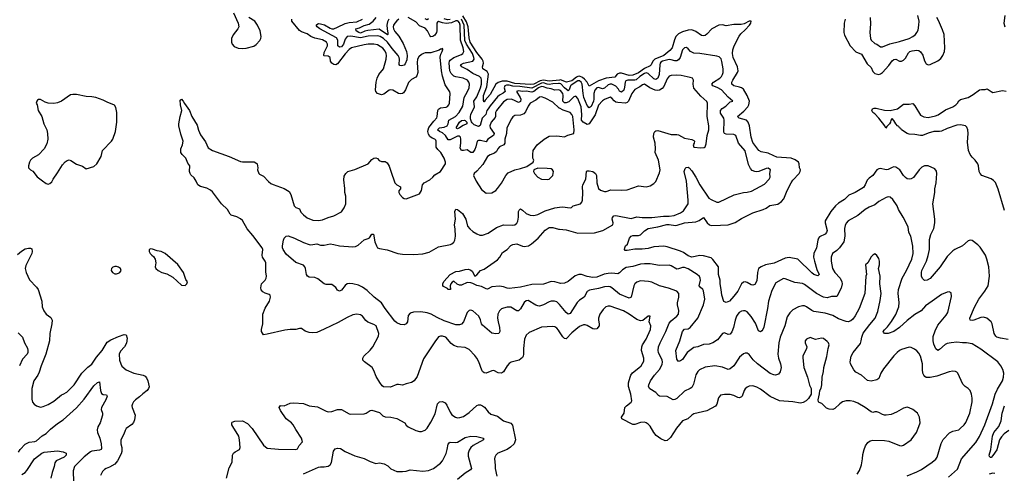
# Model space of a CAD drawing. Header units: inches. Extents: x 2001573 to 2220545, y 644482 to 846830.
# Tile 218 of 256: x 2084332 to 2094669, y 712599 to 717366. Entities that reach past the tile are written whole.
import ezdxf

# ---------------------------------------------------------------- set-up
doc = ezdxf.new("R2010")
doc.units = ezdxf.units.IN
doc.header["$MEASUREMENT"] = 0
doc.layers.add('C0781', color=7, linetype='Continuous')
doc.layers.add('C0791', color=7, linetype='Continuous')

msp = doc.modelspace()

# ---------------------------------------------------------------- linework, layer by layer
at = {"layer": 'C0781', "color": 5}
for points, elevation in [([(2086578, 717438), (2086624, 717330), (2086631, 717290), (2086623, 717270), (2086572, 717208), (2086555, 717170), (2086554, 717130), (2086562, 717110), (2086585, 717085), (2086627, 717067), (2086670, 717062), (2086710, 717067), (2086790, 717088), (2086815, 717105), (2086852, 717148), (2086863, 717170), (2086866, 717190), (2086855, 717250), (2086830, 717310), (2086802, 717350), (2086737, 717390)], 420), ([(2088208, 717372), (2088195, 717345), (2088188, 717310), (2088189, 717269), (2088197, 717223), (2088196, 717210), (2088193, 717207), (2088105, 717265), (2087986, 717254), (2087954, 717246), (2087910, 717226), (2087892, 717230), (2087865, 717250), (2087862, 717270), (2087901, 717279), (2087950, 717304), (2088001, 717319), (2088043, 717350), (2088076, 717390)], 340), ([(2090000, 716625), (2089990, 716629), (2089950, 716625), (2089910, 716641), (2089870, 716647), (2089830, 716662), (2089810, 716664), (2089780, 716650), (2089730, 716613), (2089710, 716606), (2089650, 716616), (2089610, 716613), (2089570, 716620), (2089547, 716610), (2089585, 716550), (2089592, 716530), (2089590, 716505), (2089570, 716496), (2089535, 716515), (2089494, 716530), (2089450, 716528), (2089410, 716503), (2089337, 716410), (2089329, 716390), (2089328, 716350), (2089323, 716337), (2089283, 716290), (2089269, 716250), (2089273, 716230), (2089314, 716170), (2089307, 716150), (2089248, 716110), (2089230, 716082), (2089170, 716096), (2089150, 716096), (2089135, 716090), (2089121, 716030), (2089110, 716003), (2089090, 715972), (2089070, 715972), (2089030, 715997), (2088990, 715991), (2088970, 715992), (2088956, 716016), (2088965, 716070), (2088965, 716110), (2088959, 716130), (2088950, 716142), (2088930, 716141), (2088850, 716102), (2088830, 716103), (2088803, 716150), (2088770, 716177), (2088739, 716190), (2088718, 716210), (2088738, 716230), (2088790, 716238), (2088820, 716250), (2088831, 716270), (2088837, 716310), (2088908, 716350), (2088946, 716390), (2088983, 716457), (2089000, 716550), (2089035, 716610), (2089051, 716650), (2089053, 716690), (2089047, 716710), (2089032, 716730), (2088987, 716750), (2088910, 716766), (2088890, 716774), (2088862, 716802), (2088849, 716830), (2088842, 716910), (2088843, 716930), (2088850, 716942), (2088890, 716968), (2088970, 716999), (2088986, 717010), (2088995, 717030), (2088989, 717070), (2088960, 717150), (2088957, 717310), (2088950, 717332), (2088936, 717350), (2088930, 717355), (2088910, 717355), (2088867, 717333), (2088810, 717326), (2088772, 717332), (2088730, 717348), (2088719, 717341), (2088711, 717329), (2088713, 717250), (2088709, 717230), (2088690, 717202), (2088670, 717188), (2088650, 717186), (2088639, 717199), (2088615, 717250), (2088590, 717277), (2088530, 717302), (2088490, 717343), (2088410, 717388)], 360), ([(2090000, 716732), (2089890, 716720), (2089830, 716732), (2089797, 716723), (2089730, 716690), (2089696, 716684), (2089530, 716694), (2089450, 716720), (2089399, 716721), (2089354, 716706), (2089331, 716690), (2089270, 716580), (2089219, 716521), (2089210, 716502), (2089204, 716504), (2089200, 716520), (2089202, 716570), (2089238, 716662), (2089254, 716794), (2089241, 716821), (2089196, 716850), (2089191, 716870), (2089200, 716910), (2089197, 716930), (2089186, 716950), (2089130, 717022), (2089062, 717130), (2089050, 717174), (2089042, 717290), (2089022, 717342), (2088985, 717405)], 320), ([(2090000, 714086), (2089990, 714102), (2089970, 714125), (2089950, 714138), (2089930, 714142), (2089810, 714134), (2089682, 714078), (2089650, 714050), (2089632, 714008), (2089620, 713910), (2089621, 713850), (2089618, 713830), (2089610, 713816), (2089576, 713790), (2089493, 713767), (2089470, 713754), (2089450, 713730), (2089413, 713667), (2089390, 713650), (2089354, 713654), (2089310, 713680), (2089290, 713677), (2089230, 713653), (2089210, 713654), (2089190, 713670), (2089183, 713683), (2089151, 713771), (2089130, 713810), (2089110, 713837), (2089050, 713899), (2089010, 713921), (2088930, 713928), (2088890, 713942), (2088862, 713962), (2088805, 714030), (2088770, 714042), (2088750, 714041), (2088730, 714032), (2088690, 713982), (2088570, 713803), (2088505, 713615), (2088473, 713570), (2088447, 713553), (2088390, 713541), (2088350, 713524), (2088310, 713534), (2088290, 713532), (2088226, 713506), (2088150, 713509), (2088138, 713518), (2088112, 713552), (2088076, 713616), (2088050, 713681), (2088032, 713710), (2087951, 713770), (2087935, 713790), (2087935, 713810), (2087946, 713830), (2088010, 713893), (2088039, 713930), (2088098, 714042), (2088103, 714070), (2088073, 714150), (2088050, 714163), (2087987, 714187), (2087965, 714205), (2087930, 714250), (2087910, 714263), (2087870, 714273), (2087830, 714265), (2087770, 714237), (2087677, 714183), (2087530, 714113), (2087450, 714080), (2087410, 714075), (2087370, 714080), (2087330, 714092), (2087290, 714121), (2087270, 714121), (2087230, 714110), (2087170, 714112), (2087115, 714105), (2086930, 714060), (2086890, 714055), (2086872, 714090), (2086870, 714110), (2086883, 714170), (2086886, 714270), (2086910, 714336), (2086954, 714410), (2086966, 714450), (2086961, 714470), (2086950, 714480), (2086910, 714492), (2086886, 714506), (2086868, 714528), (2086862, 714550), (2086871, 714589), (2086910, 714630), (2086920, 714650), (2086922, 714670), (2086916, 714716), (2086916, 714810), (2086910, 714830), (2086882, 714870), (2086878, 714890), (2086883, 714950), (2086876, 714970), (2086780, 715100), (2086719, 715170), (2086670, 715255), (2086650, 715273), (2086610, 715295), (2086553, 715313), (2086541, 715321), (2086515, 715370), (2086450, 715430), (2086356, 715556), (2086335, 715575), (2086296, 715596), (2086230, 715614), (2086203, 715630), (2086186, 715670), (2086165, 715705), (2086130, 715735), (2086121, 715750), (2086116, 715770), (2086117, 715830), (2086099, 715859), (2086077, 715910), (2086038, 715950), (2086025, 715970), (2086023, 715983), (2086025, 716010), (2086043, 716050), (2086049, 716090), (2086023, 716163), (2086004, 716250), (2086003, 716270), (2086017, 716350), (2086033, 716410), (2086021, 716470), (2086018, 716522), (2086030, 716531), (2086050, 716511), (2086064, 716484), (2086116, 716410), (2086138, 716350), (2086196, 716256), (2086210, 716205), (2086230, 716156), (2086283, 716083), (2086310, 716021), (2086357, 715990), (2086530, 715927), (2086650, 715875), (2086670, 715872), (2086774, 715874), (2086792, 715872), (2086810, 715863), (2086826, 715850), (2086831, 715810), (2086827, 715790), (2086842, 715750), (2086850, 715741), (2086890, 715722), (2086944, 715664), (2086970, 715644), (2086993, 715633), (2087110, 715593), (2087160, 715560), (2087180, 715530), (2087214, 715410), (2087230, 715394), (2087270, 715377), (2087285, 715345), (2087310, 715317), (2087350, 715285), (2087410, 715261), (2087470, 715255), (2087510, 715262), (2087570, 715286), (2087630, 715304), (2087710, 715346), (2087740, 715390), (2087756, 715430), (2087756, 715510), (2087746, 715550), (2087747, 715593), (2087736, 715684), (2087740, 715720), (2087755, 715750), (2087778, 715770), (2087850, 715791), (2087989, 715851), (2088030, 715896), (2088050, 715911), (2088070, 715915), (2088090, 715906), (2088106, 715886), (2088130, 715875), (2088170, 715876), (2088190, 715861), (2088210, 715826), (2088230, 715776), (2088272, 715650), (2088290, 715630), (2088331, 715610), (2088330, 715590), (2088313, 715567), (2088313, 715550), (2088322, 715530), (2088350, 715499), (2088370, 715487), (2088390, 715483), (2088530, 715535), (2088552, 715570), (2088561, 715630), (2088577, 715650), (2088637, 715683), (2088669, 715710), (2088690, 715735), (2088750, 715772), (2088801, 715850), (2088801, 715870), (2088790, 715910), (2088755, 715970), (2088722, 716002), (2088706, 716026), (2088704, 716090), (2088700, 716100), (2088692, 716110), (2088661, 716121), (2088638, 716138), (2088624, 716164), (2088618, 716190), (2088620, 716210), (2088628, 716232), (2088679, 716301), (2088710, 716334), (2088716, 716350), (2088721, 716410), (2088730, 716426), (2088750, 716440), (2088810, 716448), (2088825, 716455), (2088838, 716470), (2088844, 716490), (2088852, 716590), (2088849, 716609), (2088800, 716680), (2088772, 716772), (2088761, 716830), (2088747, 716973), (2088755, 717005), (2088769, 717030), (2088774, 717054), (2088770, 717066), (2088764, 717056), (2088750, 717056), (2088735, 717045), (2088650, 717017), (2088590, 717016), (2088571, 717010), (2088550, 717000), (2088524, 716976), (2088510, 716950), (2088504, 716916), (2088512, 716810), (2088503, 716777), (2088490, 716763), (2088444, 716736), (2088415, 716705), (2088383, 716630), (2088361, 716599), (2088350, 716591), (2088330, 716587), (2088310, 716590), (2088250, 716624), (2088230, 716630), (2088210, 716624), (2088156, 716584), (2088130, 716578), (2088090, 716590), (2088071, 716610), (2088066, 716630), (2088076, 716710), (2088086, 716750), (2088102, 716790), (2088152, 716850), (2088179, 716950), (2088183, 716990), (2088180, 717010), (2088170, 717036), (2088146, 717066), (2088090, 717101), (2088049, 717109), (2087990, 717108), (2087950, 717102), (2087815, 717070), (2087790, 717053), (2087750, 717008), (2087670, 716901), (2087650, 716891), (2087630, 716896), (2087608, 716910), (2087595, 716930), (2087590, 716970), (2087570, 716983), (2087530, 716985), (2087526, 716990), (2087530, 717022), (2087564, 717090), (2087565, 717110), (2087552, 717130), (2087510, 717153), (2087430, 717171), (2087390, 717190), (2087350, 717216), (2087290, 717237), (2087270, 717251), (2087190, 717350), (2087188, 717370)], 380), ([(2088314, 717370), (2088290, 717353), (2088269, 717330), (2088258, 717310), (2088253, 717290), (2088256, 717270), (2088270, 717242), (2088313, 717193), (2088357, 717117), (2088393, 717033), (2088401, 716990), (2088396, 716944), (2088379, 716901), (2088370, 716889), (2088342, 716882), (2088324, 716884), (2088316, 716896), (2088320, 716950), (2088316, 716970), (2088304, 716990), (2088242, 717062), (2088195, 717130), (2088150, 717168), (2088116, 717190), (2088090, 717197), (2087990, 717194), (2087910, 717176), (2087810, 717194), (2087770, 717190), (2087750, 717162), (2087730, 717107), (2087710, 717081), (2087690, 717076), (2087672, 717092), (2087672, 717150), (2087657, 717177), (2087483, 717270), (2087454, 717290), (2087444, 717310), (2087450, 717317), (2087470, 717325), (2087490, 717322), (2087532, 717312), (2087590, 717278), (2087610, 717271), (2087630, 717271), (2087670, 717286), (2087750, 717326), (2087790, 717337), (2087870, 717345), (2087930, 717370)], 360), ([(2088625, 717375), (2088610, 717364), (2088590, 717374)], 340), ([(2088850, 717367), (2088825, 717365), (2088790, 717375)], 340), ([(2090000, 716695), (2089990, 716696), (2089930, 716693), (2089890, 716686), (2089870, 716687), (2089830, 716702), (2089810, 716700), (2089710, 716646), (2089584, 716664), (2089508, 716668), (2089470, 716678), (2089442, 716678), (2089424, 716670), (2089417, 716650), (2089429, 716610), (2089407, 716593), (2089370, 716574), (2089350, 716555), (2089270, 716462), (2089249, 716430), (2089237, 716410), (2089225, 716370), (2089188, 716330), (2089167, 716253), (2089150, 716244), (2089102, 716262), (2089081, 716281), (2089074, 716294), (2089065, 716325), (2089065, 716350), (2089070, 716370), (2089107, 716450), (2089099, 716510), (2089130, 716557), (2089170, 716650), (2089181, 716690), (2089182, 716730), (2089178, 716750), (2089161, 716770), (2089090, 716800), (2089030, 716844), (2088973, 716870), (2088959, 716890), (2088990, 716910), (2089090, 716930), (2089104, 716950), (2089101, 716970), (2089086, 717010), (2089024, 717110), (2089007, 717147), (2088997, 717310), (2088970, 717370)], 340), ([(2090000, 716435), (2089996, 716436), (2089930, 716498), (2089850, 716542), (2089810, 716557), (2089788, 716552), (2089750, 716519), (2089690, 716488), (2089670, 716456), (2089643, 716397), (2089625, 716375), (2089590, 716363), (2089530, 716358), (2089510, 716344), (2089495, 716325), (2089446, 716230), (2089442, 716170), (2089426, 716110), (2089426, 716070), (2089415, 716050), (2089369, 716030), (2089352, 716010), (2089338, 715982), (2089317, 715963), (2089270, 715947), (2089242, 715930), (2089194, 715846), (2089130, 715773), (2089105, 715750), (2089098, 715730), (2089123, 715670), (2089181, 715581), (2089230, 715543), (2089290, 715548), (2089330, 715571), (2089350, 715591), (2089390, 715648), (2089435, 715730), (2089462, 715758), (2089530, 715790), (2089590, 715802), (2089657, 715823), (2089722, 715870), (2089729, 715890), (2089721, 715910), (2089718, 715950), (2089724, 715990), (2089764, 716050), (2089839, 716110), (2089890, 716141), (2089970, 716144), (2090000, 716141)], 380), ([(2090000, 714372), (2089990, 714384), (2089970, 714400), (2089947, 714407), (2089910, 714408), (2089890, 714403), (2089830, 714370), (2089790, 714356), (2089770, 714358), (2089750, 714367), (2089670, 714414), (2089650, 714411), (2089630, 714395), (2089590, 714326), (2089570, 714306), (2089550, 714308), (2089490, 714345), (2089450, 714344), (2089410, 714336), (2089390, 714326), (2089370, 714307), (2089352, 714270), (2089350, 714230), (2089355, 714190), (2089370, 714130), (2089373, 714090), (2089361, 714070), (2089330, 714064), (2089290, 714073), (2089190, 714157), (2089180, 714170), (2089170, 714213), (2089151, 714250), (2089090, 714305), (2089070, 714312), (2089050, 714309), (2089030, 714289), (2088990, 714190), (2088970, 714165), (2088950, 714158), (2088910, 714161), (2088790, 714203), (2088715, 714235), (2088653, 714270), (2088610, 714287), (2088543, 714297), (2088466, 714294), (2088430, 714283), (2088410, 714259), (2088402, 714190), (2088391, 714170), (2088370, 714160), (2088330, 714162), (2088290, 714180), (2088270, 714199), (2088170, 714330), (2088130, 714390), (2088052, 714452), (2087980, 714520), (2087930, 714557), (2087890, 714575), (2087830, 714592), (2087790, 714595), (2087770, 714589), (2087750, 714573), (2087710, 714524), (2087690, 714513), (2087670, 714525), (2087651, 714551), (2087610, 714583), (2087550, 714584), (2087530, 714590), (2087463, 714643), (2087430, 714656), (2087370, 714661), (2087352, 714672), (2087342, 714690), (2087331, 714750), (2087324, 714770), (2087310, 714787), (2087230, 714815), (2087130, 714901), (2087098, 714950), (2087090, 714970), (2087090, 714990), (2087101, 715050), (2087110, 715071), (2087130, 715093), (2087150, 715096), (2087216, 715070), (2087310, 715024), (2087370, 715003), (2087390, 715000), (2087450, 715010), (2087490, 714998), (2087530, 714996), (2087590, 715010), (2087630, 715005), (2087690, 714989), (2087830, 714980), (2087857, 714983), (2087885, 714995), (2087950, 715052), (2087990, 715065), (2088005, 715075), (2088030, 715112), (2088048, 715112), (2088062, 715030), (2088077, 714990), (2088090, 714970), (2088110, 714960), (2088190, 714946), (2088302, 714910), (2088350, 714901), (2088470, 714898), (2088566, 714906), (2088630, 714924), (2088730, 714978), (2088855, 715005), (2088870, 715010), (2088891, 715029), (2088901, 715050), (2088907, 715090), (2088904, 715164), (2088896, 715210), (2088906, 715270), (2088900, 715350), (2088910, 715376), (2088930, 715373), (2088980, 715330), (2089017, 715270), (2089035, 715195), (2089058, 715170), (2089090, 715141), (2089130, 715115), (2089163, 715103), (2089190, 715102), (2089250, 715123), (2089338, 715182), (2089410, 715210), (2089507, 715207), (2089530, 715212), (2089551, 715229), (2089563, 715250), (2089570, 715290), (2089570, 715352), (2089575, 715365), (2089590, 715379), (2089610, 715365), (2089648, 715328), (2089690, 715311), (2089730, 715309), (2089770, 715319), (2089850, 715359), (2089950, 715390), (2090000, 715397)], 360), ([(2090000, 714597), (2089950, 714612), (2089910, 714614), (2089830, 714588), (2089710, 714584), (2089590, 714557), (2089470, 714542), (2089450, 714544), (2089410, 714559), (2089370, 714566), (2089290, 714560), (2089245, 714535), (2089230, 714537), (2089181, 714561), (2089130, 714573), (2089090, 714595), (2089070, 714601), (2089030, 714603), (2088970, 714578), (2088950, 714576), (2088926, 714586), (2088890, 714617), (2088871, 714609), (2088859, 714590), (2088851, 714570), (2088854, 714530), (2088826, 714530), (2088822, 714542), (2088782, 714562), (2088774, 714574), (2088773, 714590), (2088786, 714614), (2088850, 714690), (2088910, 714720), (2088950, 714724), (2089010, 714741), (2089044, 714744), (2089070, 714733), (2089082, 714722), (2089110, 714672), (2089130, 714685), (2089169, 714730), (2089210, 714745), (2089350, 714844), (2089372, 714870), (2089402, 714918), (2089450, 714950), (2089490, 714993), (2089510, 715005), (2089550, 715009), (2089610, 714986), (2089630, 714983), (2089674, 714990), (2089706, 715010), (2089775, 715070), (2089850, 715153), (2089890, 715182), (2089930, 715183), (2089990, 715165), (2090000, 715164)], 340), ([(2084310, 714898), (2084350, 714933), (2084390, 714958), (2084426, 714966), (2084445, 714965), (2084458, 714958), (2084462, 714930), (2084458, 714910), (2084397, 714783), (2084391, 714750), (2084401, 714710), (2084434, 714634), (2084510, 714555), (2084525, 714530), (2084563, 714410), (2084569, 714350), (2084585, 714305), (2084610, 714272), (2084658, 714238), (2084672, 714210), (2084669, 714170), (2084650, 714070), (2084644, 713990), (2084608, 713850), (2084557, 713730), (2084538, 713662), (2084522, 713630), (2084482, 713570), (2084458, 713490), (2084459, 713379), (2084468, 713348), (2084485, 713325), (2084508, 713308), (2084539, 713299), (2084550, 713296), (2084578, 713302), (2084630, 713323), (2084690, 713357), (2084770, 713425), (2084790, 713430), (2084827, 713453), (2084904, 713530), (2084985, 713650), (2085046, 713714), (2085090, 713748), (2085140, 713820), (2085197, 713890), (2085250, 713976), (2085290, 714002), (2085370, 714038), (2085430, 714058), (2085450, 714054), (2085461, 714021), (2085452, 713968), (2085432, 713930), (2085390, 713882), (2085378, 713850), (2085381, 713790), (2085393, 713750), (2085406, 713726), (2085450, 713686), (2085530, 713650), (2085630, 713630), (2085650, 713619), (2085663, 713603), (2085679, 713570), (2085690, 713509), (2085686, 713490), (2085672, 713470), (2085624, 713436), (2085590, 713402), (2085548, 713370), (2085527, 713350), (2085515, 713330), (2085510, 713310), (2085513, 713290), (2085543, 713210), (2085538, 713162), (2085526, 713134), (2085508, 713112), (2085450, 713069), (2085439, 713050), (2085426, 713010), (2085394, 712950), (2085395, 712910), (2085404, 712870), (2085404, 712830), (2085396, 712804), (2085358, 712730), (2085330, 712697), (2085276, 712664), (2085239, 712650), (2085221, 712639), (2085203, 712617), (2085182, 712578)], 380), ([(2084316, 714076), (2084361, 714030), (2084383, 713970), (2084414, 713914), (2084419, 713890), (2084418, 713870), (2084410, 713850), (2084362, 713798), (2084329, 713730)], 360), ([(2084318, 712822), (2084337, 712850), (2084390, 712905), (2084430, 712926), (2084490, 712934), (2084510, 712942), (2084567, 712993), (2084610, 713019), (2084656, 713064), (2084730, 713123), (2084790, 713162), (2084930, 713286), (2085010, 713377), (2085110, 713518), (2085150, 713552), (2085170, 713559), (2085181, 713470), (2085190, 713439), (2085209, 713429), (2085244, 713424), (2085250, 713410), (2085235, 713370), (2085190, 713290), (2085189, 713270), (2085203, 713230), (2085202, 713210), (2085177, 713130), (2085153, 713087), (2085145, 713055), (2085149, 713030), (2085174, 712970), (2085189, 712910), (2085190, 712859), (2085186, 712850), (2085170, 712841), (2085090, 712833), (2085075, 712825), (2085010, 712773), (2084908, 712670), (2084893, 712627), (2084898, 712510)], 360), ([(2086502, 712550), (2086530, 712656), (2086562, 712718), (2086567, 712790), (2086577, 712810), (2086595, 712825), (2086641, 712850), (2086648, 712870), (2086641, 712950), (2086631, 712989), (2086568, 713090), (2086560, 713110), (2086559, 713130), (2086564, 713136), (2086590, 713148), (2086670, 713150), (2086724, 713124), (2086774, 713070), (2086890, 712894), (2086930, 712864), (2087050, 712853), (2087230, 712851), (2087250, 712858), (2087267, 712893), (2087301, 712930), (2087292, 712970), (2087230, 713061), (2087204, 713110), (2087185, 713130), (2087131, 713171), (2087070, 713259), (2087057, 713290), (2087070, 713313), (2087110, 713310), (2087170, 713335), (2087210, 713341), (2087310, 713333), (2087371, 713310), (2087457, 713297), (2087550, 713252), (2087570, 713247), (2087610, 713249), (2087670, 713270), (2087710, 713270), (2087790, 713224), (2087810, 713221), (2087950, 713226), (2087970, 713233), (2088010, 713259), (2088030, 713262), (2088110, 713238), (2088145, 713205), (2088170, 713194), (2088230, 713190), (2088290, 713177), (2088375, 713130), (2088390, 713106), (2088410, 713087), (2088490, 713050), (2088530, 713040), (2088550, 713040), (2088590, 713054), (2088610, 713075), (2088650, 713136), (2088695, 713225), (2088718, 713330), (2088738, 713350), (2088770, 713355), (2088800, 713340), (2088817, 713317), (2088850, 713242), (2088870, 713214), (2088908, 713188), (2088930, 713184), (2088954, 713186), (2088990, 713198), (2089050, 713238), (2089130, 713312), (2089150, 713320), (2089170, 713318), (2089190, 713310), (2089213, 713293), (2089250, 713247), (2089280, 713220), (2089350, 713199), (2089410, 713150), (2089490, 713128), (2089505, 713105), (2089538, 712950), (2089524, 712910), (2089486, 712874), (2089450, 712851), (2089353, 712810), (2089330, 712790), (2089319, 712770), (2089316, 712750), (2089325, 712685), (2089324, 712650), (2089342, 712570)], 380), ([(2087310, 712594), (2087470, 712663), (2087490, 712668), (2087530, 712666), (2087570, 712676), (2087591, 712690), (2087607, 712713), (2087627, 712833), (2087645, 712855), (2087670, 712863), (2087699, 712859), (2087749, 712829), (2087850, 712783), (2087950, 712756), (2088010, 712722), (2088070, 712704), (2088111, 712709), (2088159, 712699), (2088197, 712677), (2088230, 712645), (2088290, 712620), (2088350, 712617), (2088390, 712622), (2088430, 712635), (2088563, 712623), (2088625, 712630), (2088675, 712650), (2088750, 712706), (2088772, 712730), (2088808, 712808), (2088821, 712850), (2088830, 712906), (2088840, 712920), (2088850, 712928), (2088903, 712923), (2088930, 712927), (2089010, 712976), (2089070, 712989), (2089130, 712986), (2089201, 712970), (2089202, 712950), (2089092, 712890), (2089069, 712870), (2089050, 712842), (2089039, 712810), (2089039, 712779), (2089074, 712650), (2089064, 712636), (2089010, 712602), (2088930, 712535)], 360), ([(2084354, 712586), (2084390, 712609), (2084408, 712630), (2084489, 712751), (2084566, 712810), (2084590, 712821), (2084730, 712836), (2084790, 712825), (2084820, 712810), (2084820, 712790), (2084799, 712770), (2084715, 712730), (2084700, 712710), (2084695, 712670), (2084673, 712607), (2084660, 712550)], 340)]:
    msp.add_lwpolyline(points, dxfattribs=dict(at, elevation=elevation))
for points, elevation in [([(2084890, 716580), (2084865, 716575), (2084770, 716510), (2084730, 716492), (2084690, 716487), (2084630, 716489), (2084600, 716500), (2084550, 716529), (2084530, 716528), (2084520, 716520), (2084511, 716509), (2084506, 716490), (2084516, 716470), (2084527, 716410), (2084564, 716350), (2084584, 716270), (2084616, 716210), (2084625, 716170), (2084629, 716110), (2084618, 716062), (2084588, 716010), (2084530, 715947), (2084466, 715910), (2084446, 715890), (2084436, 715870), (2084426, 715830), (2084426, 715810), (2084445, 715790), (2084470, 715775), (2084515, 715715), (2084570, 715671), (2084610, 715645), (2084630, 715639), (2084650, 715644), (2084670, 715661), (2084683, 715690), (2084730, 715755), (2084780, 715840), (2084808, 715872), (2084830, 715888), (2084850, 715894), (2084870, 715886), (2084930, 715847), (2084990, 715827), (2085030, 715799), (2085110, 715823), (2085142, 715850), (2085187, 715930), (2085201, 715990), (2085296, 716090), (2085310, 716111), (2085338, 716190), (2085353, 716290), (2085353, 716390), (2085342, 716442), (2085329, 716469), (2085250, 716501), (2085210, 716522), (2085130, 716550), (2085090, 716557), (2085030, 716560), (2084930, 716580)], 420), ([(2088930, 716219), (2088921, 716221), (2088915, 716230), (2088950, 716290), (2088970, 716307), (2089000, 716310), (2089010, 716307), (2089028, 716290), (2089026, 716270), (2088987, 716253), (2088950, 716228)], 340), ([(2089770, 715806), (2089731, 715789), (2089726, 715770), (2089736, 715750), (2089770, 715711), (2089810, 715691), (2089870, 715686), (2089890, 715691), (2089929, 715730), (2089936, 715770), (2089925, 715790), (2089910, 715798), (2089870, 715803)], 380), ([(2085710, 714957), (2085692, 714950), (2085691, 714930), (2085701, 714910), (2085718, 714890), (2085737, 714877), (2085756, 714850), (2085762, 714810), (2085753, 714770), (2085761, 714750), (2085786, 714730), (2085825, 714710), (2085876, 714696), (2085941, 714661), (2086030, 714578), (2086070, 714572), (2086088, 714590), (2086095, 714610), (2086077, 714637), (2086053, 714710), (2085993, 714793), (2085858, 714910), (2085818, 714930), (2085776, 714936), (2085727, 714953)], 420), ([(2085350, 714773), (2085330, 714773), (2085310, 714764), (2085296, 714750), (2085291, 714730), (2085305, 714710), (2085330, 714697), (2085350, 714694), (2085370, 714701), (2085384, 714710), (2085397, 714730), (2085389, 714750), (2085370, 714765)], 420)]:
    msp.add_lwpolyline(points, close=True, dxfattribs=dict(at, elevation=elevation))
at = {"layer": 'C0791', "color": 5}
for points, elevation in [([(2092997, 717370), (2092988, 717330), (2092983, 717230), (2092990, 717205), (2093052, 717092), (2093110, 717028), (2093170, 717002), (2093230, 716903), (2093270, 716862), (2093290, 716822), (2093310, 716799), (2093350, 716790), (2093370, 716797), (2093390, 716812), (2093457, 716883), (2093490, 716934), (2093510, 716949), (2093530, 716950), (2093570, 716930), (2093590, 716929), (2093610, 716939), (2093630, 716962), (2093663, 717017), (2093678, 717030), (2093701, 717039), (2093750, 717046), (2093770, 717041), (2093788, 717028), (2093812, 716992), (2093830, 716934), (2093844, 716910), (2093850, 716902), (2093870, 716892), (2093890, 716896), (2093970, 716932), (2094002, 716958), (2094025, 716990), (2094040, 717030), (2094045, 717070), (2094036, 717210), (2094021, 717261), (2093978, 717358), (2093959, 717390)], 320), ([(2093260, 717390), (2093264, 717324), (2093258, 717230), (2093263, 717170), (2093272, 717150), (2093310, 717115), (2093330, 717108), (2093370, 717082), (2093390, 717080), (2093468, 717112), (2093570, 717136), (2093670, 717168), (2093710, 717188), (2093736, 717210), (2093751, 717230), (2093763, 717257), (2093773, 717307), (2093776, 717350), (2093760, 717410)], 340), ([(2094675, 717410), (2094665, 717330), (2094674, 717290)], 320), ([(2094710, 714005), (2094630, 714018), (2094590, 714030), (2094579, 714039), (2094561, 714070), (2094541, 714170), (2094530, 714190), (2094485, 714230), (2094450, 714241), (2094424, 714236), (2094350, 714209), (2094330, 714206), (2094309, 714210), (2094306, 714230), (2094355, 714345), (2094401, 714430), (2094465, 714515), (2094498, 714570), (2094514, 714670), (2094505, 714770), (2094485, 714850), (2094470, 714890), (2094414, 714974), (2094390, 715000), (2094330, 715044), (2094310, 715049), (2094290, 715042), (2094230, 714991), (2094150, 714951), (2094130, 714936), (2094070, 714878), (2093994, 714770), (2093890, 714646), (2093858, 714630), (2093830, 714627), (2093810, 714645), (2093801, 714670), (2093798, 714710), (2093804, 714730), (2093852, 714828), (2093871, 714889), (2093882, 714950), (2093884, 715056), (2093899, 715110), (2093930, 715173), (2093939, 715230), (2093939, 715270), (2093919, 715430), (2093938, 715550), (2093939, 715590), (2093954, 715650), (2093962, 715750), (2093956, 715776), (2093939, 715799), (2093870, 715830), (2093830, 715831), (2093802, 715818), (2093774, 715790), (2093714, 715706), (2093690, 715693), (2093670, 715690), (2093650, 715693), (2093630, 715706), (2093610, 715730), (2093572, 715790), (2093530, 715816), (2093510, 715819), (2093490, 715813), (2093449, 715791), (2093430, 715790), (2093370, 715802), (2093350, 715799), (2093330, 715788), (2093290, 715728), (2093250, 715701), (2093230, 715680), (2093209, 715630), (2093190, 715601), (2093105, 715550), (2093037, 715523), (2092990, 715475), (2092930, 715438), (2092898, 715410), (2092848, 715350), (2092789, 715251), (2092787, 715230), (2092808, 715150), (2092803, 715130), (2092787, 715113), (2092730, 715083), (2092718, 715070), (2092710, 715050), (2092697, 714970), (2092669, 714910), (2092667, 714870), (2092676, 714830), (2092700, 714740), (2092724, 714690), (2092720, 714680), (2092710, 714674), (2092670, 714690), (2092650, 714706), (2092500, 714850), (2092410, 714866), (2092370, 714861), (2092254, 714806), (2092163, 714790), (2092118, 714770), (2092090, 714750), (2092077, 714710), (2092070, 714621), (2092050, 714584), (2092030, 714576), (2092010, 714581), (2091970, 714606), (2091950, 714612), (2091930, 714608), (2091910, 714590), (2091870, 714515), (2091830, 714461), (2091783, 714410), (2091750, 714394), (2091725, 714405), (2091703, 714470), (2091698, 714530), (2091686, 714590), (2091685, 714630), (2091669, 714689), (2091668, 714770), (2091610, 714847), (2091590, 714862), (2091510, 714884), (2091471, 714889), (2091390, 714870), (2091350, 714886), (2091300, 714920), (2091270, 714935), (2091130, 714978), (2091095, 714985), (2090990, 714978), (2090930, 714962), (2090866, 714954), (2090790, 714954), (2090710, 714941), (2090690, 714941), (2090681, 714950), (2090684, 714970), (2090693, 714990), (2090713, 715007), (2090734, 715070), (2090750, 715090), (2090770, 715099), (2090830, 715099), (2090850, 715105), (2090892, 715148), (2090930, 715171), (2091030, 715188), (2091126, 715214), (2091150, 715214), (2091217, 715203), (2091234, 715206), (2091310, 715233), (2091430, 715243), (2091465, 715255), (2091510, 715288), (2091551, 715230), (2091573, 715210), (2091590, 715205), (2091690, 715206), (2091771, 715211), (2091845, 715235), (2091910, 715277), (2092030, 715338), (2092136, 715370), (2092170, 715386), (2092208, 715412), (2092291, 715429), (2092330, 715457), (2092356, 715484), (2092391, 715570), (2092430, 715652), (2092450, 715681), (2092515, 715750), (2092526, 715770), (2092528, 715790), (2092520, 715810), (2092517, 715850), (2092510, 715870), (2092475, 715895), (2092430, 715911), (2092282, 715922), (2092250, 715934), (2092190, 715965), (2092117, 715977), (2092092, 715992), (2092030, 716075), (2092013, 716130), (2091993, 716250), (2091981, 716290), (2091962, 716310), (2091887, 716330), (2091867, 716350), (2091934, 716406), (2091976, 716450), (2091988, 716472), (2091993, 716510), (2091971, 716570), (2091930, 716636), (2091910, 716651), (2091890, 716658), (2091830, 716670), (2091810, 716690), (2091809, 716710), (2091818, 716730), (2091868, 716810), (2091875, 716830), (2091867, 716870), (2091823, 716970), (2091816, 717010), (2091819, 717050), (2091832, 717090), (2091886, 717194), (2091904, 717216), (2091950, 717258), (2091995, 717310), (2092008, 717330), (2092013, 717350), (2091990, 717352), (2091937, 717323), (2091905, 717315), (2091830, 717314), (2091750, 717303), (2091709, 717311), (2091673, 717307), (2091598, 717270), (2091547, 717213), (2091530, 717201), (2091510, 717195), (2091490, 717199), (2091430, 717243), (2091390, 717258), (2091350, 717257), (2091290, 717239), (2091250, 717216), (2091222, 717190), (2091205, 717155), (2091183, 717070), (2091159, 717041), (2091093, 716990), (2091000, 716950), (2090979, 716930), (2090960, 716890), (2090950, 716880), (2090890, 716853), (2090830, 716808), (2090770, 716782), (2090730, 716780), (2090650, 716803), (2090630, 716805), (2090606, 716794), (2090579, 716761), (2090489, 716751), (2090410, 716722), (2090310, 716669), (2090288, 716710), (2090262, 716742), (2090240, 716760), (2090210, 716771), (2090190, 716768), (2090178, 716762), (2090130, 716723), (2090071, 716711), (2090010, 716734), (2090000, 716732)], 320), ([(2090000, 715164), (2090070, 715158), (2090190, 715122), (2090368, 715128), (2090453, 715150), (2090559, 715210), (2090564, 715230), (2090553, 715270), (2090554, 715286), (2090570, 715305), (2090590, 715307), (2090750, 715277), (2090810, 715295), (2090867, 715287), (2090970, 715287), (2091090, 715301), (2091150, 715301), (2091203, 715310), (2091270, 715335), (2091302, 715358), (2091350, 715430), (2091350, 715470), (2091331, 715670), (2091309, 715770), (2091317, 715803), (2091330, 715814), (2091350, 715815), (2091359, 715810), (2091390, 715779), (2091431, 715711), (2091471, 715630), (2091567, 715490), (2091590, 715475), (2091650, 715450), (2091671, 715449), (2091833, 715527), (2091930, 715550), (2091970, 715553), (2092015, 715565), (2092150, 715639), (2092202, 715690), (2092212, 715710), (2092207, 715750), (2092216, 715790), (2092190, 715805), (2092170, 715804), (2092091, 715769), (2092070, 715767), (2092049, 715769), (2092021, 715781), (2092003, 715803), (2091985, 715845), (2091947, 715987), (2091877, 716070), (2091850, 716150), (2091830, 716158), (2091750, 716162), (2091731, 716171), (2091724, 716184), (2091729, 716310), (2091723, 716330), (2091690, 716384), (2091690, 716410), (2091708, 716432), (2091744, 716456), (2091790, 716503), (2091818, 716510), (2091770, 716551), (2091701, 716630), (2091654, 716654), (2091610, 716670), (2091602, 716682), (2091600, 716690), (2091617, 716710), (2091681, 716750), (2091700, 716770), (2091711, 716790), (2091716, 716810), (2091717, 716850), (2091705, 716925), (2091695, 716955), (2091674, 716974), (2091650, 716981), (2091471, 717011), (2091410, 717013), (2091376, 717030), (2091350, 717061), (2091333, 717073), (2091310, 717071), (2091290, 717050), (2091267, 716970), (2091250, 716945), (2091230, 716935), (2091210, 716934), (2091170, 716945), (2091150, 716946), (2091079, 716930), (2091062, 716918), (2091055, 716910), (2091051, 716890), (2091047, 716790), (2091030, 716752), (2091010, 716738), (2090990, 716744), (2090930, 716802), (2090910, 716807), (2090890, 716800), (2090844, 716770), (2090805, 716735), (2090790, 716730), (2090715, 716730), (2090696, 716724), (2090687, 716710), (2090682, 716658), (2090673, 716627), (2090650, 716603), (2090630, 716614), (2090617, 716637), (2090590, 716667), (2090550, 716687), (2090530, 716687), (2090510, 716680), (2090470, 716645), (2090450, 716641), (2090410, 716653), (2090390, 716650), (2090370, 716627), (2090358, 716590), (2090360, 716530), (2090355, 716510), (2090330, 716453), (2090310, 716438), (2090290, 716465), (2090254, 716550), (2090246, 716590), (2090237, 716690), (2090228, 716708), (2090210, 716725), (2090190, 716722), (2090122, 716678), (2090114, 716670), (2090102, 716630), (2090090, 716620), (2090050, 716649), (2090012, 716692), (2090000, 716695)], 340), ([(2090000, 715397), (2090030, 715401), (2090112, 715388), (2090126, 715394), (2090142, 715410), (2090219, 715430), (2090233, 715447), (2090240, 715470), (2090243, 715550), (2090239, 715610), (2090245, 715630), (2090277, 715690), (2090282, 715770), (2090290, 715779), (2090310, 715779), (2090350, 715770), (2090376, 715750), (2090387, 715727), (2090392, 715650), (2090410, 715591), (2090430, 715574), (2090470, 715560), (2090490, 715562), (2090537, 715577), (2090647, 715573), (2090710, 715579), (2090830, 715619), (2090910, 715608), (2090950, 715621), (2090990, 715643), (2091010, 715666), (2091050, 715758), (2091056, 715790), (2091040, 715890), (2091003, 715970), (2091007, 716010), (2091002, 716070), (2090987, 716130), (2090990, 716170), (2091001, 716190), (2091010, 716199), (2091030, 716201), (2091170, 716159), (2091230, 716160), (2091250, 716156), (2091310, 716120), (2091390, 716106), (2091410, 716098), (2091416, 716090), (2091414, 716070), (2091404, 716050), (2091410, 716028), (2091482, 716018), (2091517, 716023), (2091529, 716031), (2091538, 716062), (2091551, 716150), (2091568, 716210), (2091568, 716250), (2091549, 716350), (2091552, 716490), (2091546, 716506), (2091482, 716562), (2091408, 716648), (2091401, 716690), (2091407, 716730), (2091394, 716750), (2091370, 716760), (2091278, 716778), (2091230, 716782), (2091170, 716778), (2091150, 716771), (2091130, 716746), (2091096, 716664), (2091076, 716644), (2091050, 716627), (2091030, 716622), (2091005, 716625), (2090949, 716649), (2090890, 716689), (2090870, 716682), (2090841, 716659), (2090790, 716634), (2090758, 716590), (2090722, 716510), (2090710, 716497), (2090691, 716489), (2090610, 716495), (2090590, 716500), (2090573, 716513), (2090550, 716542), (2090530, 716552), (2090470, 716528), (2090450, 716515), (2090410, 716469), (2090374, 716366), (2090311, 716270), (2090290, 716264), (2090249, 716290), (2090231, 716310), (2090234, 716370), (2090226, 716450), (2090190, 716538), (2090170, 716564), (2090150, 716556), (2090097, 716503), (2090070, 716491), (2090050, 716494), (2090035, 716510), (2090038, 716570), (2090034, 716590), (2090010, 716621), (2090000, 716625)], 360), ([(2094670, 715360), (2094606, 715586), (2094575, 715655), (2094556, 715676), (2094530, 715694), (2094434, 715730), (2094414, 715750), (2094405, 715770), (2094397, 715830), (2094390, 715850), (2094362, 715890), (2094330, 715923), (2094310, 715951), (2094292, 715990), (2094282, 716078), (2094288, 716170), (2094285, 716210), (2094275, 716235), (2094260, 716250), (2094210, 716262), (2094170, 716258), (2094070, 716224), (2094010, 716195), (2093990, 716190), (2093930, 716192), (2093870, 716173), (2093810, 716148), (2093790, 716148), (2093730, 716161), (2093670, 716164), (2093649, 716170), (2093589, 716210), (2093582, 716222), (2093570, 716229), (2093563, 716243), (2093549, 716250), (2093529, 716270), (2093510, 716308), (2093490, 716329), (2093476, 716310), (2093475, 716290), (2093465, 716270), (2093437, 716243), (2093426, 716226), (2093415, 716250), (2093352, 716332), (2093310, 716376), (2093289, 716390), (2093279, 716410), (2093285, 716430), (2093303, 716437), (2093324, 716436), (2093410, 716416), (2093470, 716413), (2093549, 716430), (2093610, 716479), (2093670, 716477), (2093710, 716485), (2093730, 716461), (2093790, 716364), (2093825, 716345), (2093870, 716338), (2093946, 716354), (2093975, 716365), (2094050, 716418), (2094127, 716450), (2094160, 716470), (2094178, 716490), (2094190, 716514), (2094210, 716528), (2094290, 716550), (2094341, 716579), (2094410, 716628), (2094430, 716633), (2094469, 716631), (2094490, 716638), (2094530, 716610), (2094550, 716602), (2094650, 716621), (2094690, 716614)], 280), ([(2090000, 716141), (2090050, 716136), (2090087, 716153), (2090149, 716171), (2090152, 716208), (2090138, 716350), (2090130, 716370), (2090111, 716390), (2090036, 716416), (2090000, 716435)], 380), ([(2094082, 712558), (2094177, 712643), (2094219, 712750), (2094370, 712922), (2094410, 712986), (2094466, 713110), (2094544, 713330), (2094572, 713430), (2094596, 713484), (2094650, 713571), (2094662, 713610), (2094665, 713650), (2094654, 713690), (2094634, 713730), (2094601, 713770), (2094424, 713904), (2094330, 713960), (2094272, 713972), (2094230, 713970), (2094170, 713977), (2094112, 713972), (2094070, 713963), (2094047, 713953), (2093990, 713902), (2093970, 713890), (2093950, 713906), (2093930, 713955), (2093921, 713990), (2093923, 714037), (2093942, 714098), (2093970, 714156), (2094059, 714261), (2094075, 714290), (2094116, 714456), (2094110, 714495), (2094090, 714505), (2094070, 714503), (2094010, 714477), (2093910, 714408), (2093842, 714358), (2093795, 714305), (2093730, 714267), (2093650, 714205), (2093570, 714132), (2093510, 714091), (2093450, 714068), (2093410, 714070), (2093401, 714081), (2093398, 714090), (2093410, 714108), (2093442, 714138), (2093486, 714194), (2093531, 714269), (2093563, 714350), (2093565, 714395), (2093555, 714490), (2093559, 714530), (2093597, 714650), (2093643, 714730), (2093699, 714850), (2093711, 714910), (2093707, 714987), (2093686, 715090), (2093668, 715130), (2093661, 715190), (2093608, 715290), (2093559, 715370), (2093544, 715410), (2093498, 715478), (2093470, 715502), (2093450, 715504), (2093430, 715497), (2093350, 715455), (2093310, 715422), (2093250, 715397), (2093208, 715370), (2093131, 715309), (2093030, 715251), (2093010, 715229), (2092998, 715202), (2092992, 715172), (2092995, 715090), (2092984, 715030), (2092939, 714970), (2092910, 714941), (2092867, 714910), (2092850, 714870), (2092850, 714830), (2092864, 714750), (2092889, 714710), (2092946, 714650), (2092964, 714610), (2092967, 714590), (2092956, 714544), (2092910, 714456), (2092856, 714456), (2092810, 714442), (2092772, 714450), (2092698, 714490), (2092570, 714584), (2092550, 714594), (2092470, 714605), (2092370, 714644), (2092350, 714645), (2092270, 714600), (2092230, 714519), (2092194, 714410), (2092184, 714330), (2092144, 714136), (2092135, 714110), (2092124, 714096), (2092110, 714087), (2092090, 714095), (2092056, 714176), (2092010, 714248), (2091970, 714295), (2091950, 714307), (2091930, 714308), (2091910, 714303), (2091886, 714290), (2091870, 714273), (2091857, 714250), (2091843, 714210), (2091826, 714130), (2091810, 714087), (2091790, 714062), (2091770, 714059), (2091730, 714075), (2091710, 714067), (2091659, 714001), (2091610, 713972), (2091570, 713958), (2091510, 713952), (2091450, 713928), (2091410, 713923), (2091340, 713870), (2091290, 713795), (2091270, 713780), (2091250, 713775), (2091230, 713799), (2091222, 713890), (2091261, 713990), (2091292, 714090), (2091310, 714115), (2091350, 714117), (2091370, 714132), (2091450, 714230), (2091512, 714370), (2091525, 714430), (2091510, 714516), (2091503, 714530), (2091475, 714555), (2091466, 714570), (2091478, 714630), (2091477, 714650), (2091468, 714668), (2091445, 714690), (2091350, 714747), (2091310, 714762), (2091290, 714762), (2091250, 714748), (2091230, 714746), (2091170, 714781), (2091150, 714786), (2091050, 714782), (2090950, 714799), (2090890, 714801), (2090850, 714796), (2090770, 714772), (2090698, 714762), (2090661, 714739), (2090630, 714706), (2090610, 714695), (2090550, 714704), (2090510, 714700), (2090469, 714691), (2090390, 714661), (2090350, 714657), (2090290, 714667), (2090230, 714688), (2090201, 714690), (2090164, 714676), (2090090, 714614), (2090050, 714596), (2090010, 714594), (2090000, 714597)], 340), ([(2093650, 712574), (2093750, 712614), (2093799, 712641), (2093910, 712715), (2093950, 712749), (2093964, 712770), (2094007, 712913), (2094026, 712954), (2094094, 713026), (2094130, 713042), (2094190, 713058), (2094207, 713070), (2094248, 713110), (2094265, 713135), (2094306, 713230), (2094331, 713350), (2094332, 713390), (2094326, 713430), (2094311, 713471), (2094291, 713491), (2094259, 713510), (2094235, 713535), (2094181, 713650), (2094170, 713663), (2094155, 713670), (2094130, 713674), (2094090, 713667), (2093960, 713620), (2093890, 713606), (2093850, 713607), (2093835, 713615), (2093823, 713630), (2093813, 713653), (2093809, 713689), (2093810, 713750), (2093788, 713830), (2093770, 713862), (2093750, 713886), (2093725, 713905), (2093690, 713922), (2093670, 713924), (2093590, 713900), (2093570, 713891), (2093543, 713870), (2093510, 713835), (2093402, 713698), (2093374, 713650), (2093350, 713596), (2093330, 713582), (2093270, 713566), (2093234, 713574), (2093170, 713632), (2093110, 713663), (2093090, 713686), (2093053, 713750), (2093050, 713770), (2093060, 713830), (2093082, 713870), (2093158, 713962), (2093167, 713990), (2093172, 714030), (2093189, 714071), (2093256, 714164), (2093313, 714230), (2093341, 714299), (2093366, 714414), (2093375, 714490), (2093362, 714590), (2093367, 714670), (2093347, 714750), (2093358, 714790), (2093357, 714830), (2093350, 714855), (2093329, 714889), (2093310, 714904), (2093290, 714893), (2093270, 714873), (2093236, 714810), (2093212, 714790), (2093223, 714690), (2093217, 714670), (2093205, 714490), (2093147, 714330), (2093105, 714255), (2093080, 714220), (2093059, 714201), (2093030, 714190), (2093010, 714194), (2092930, 714222), (2092870, 714259), (2092790, 714282), (2092670, 714300), (2092650, 714310), (2092594, 714350), (2092570, 714358), (2092550, 714360), (2092510, 714348), (2092450, 714316), (2092416, 714284), (2092390, 714243), (2092364, 714150), (2092317, 714030), (2092301, 713970), (2092292, 713850), (2092300, 713810), (2092319, 713750), (2092325, 713710), (2092316, 713664), (2092298, 713642), (2092268, 713632), (2092250, 713633), (2092210, 713648), (2092078, 713750), (2092033, 713793), (2091990, 713847), (2091970, 713861), (2091950, 713863), (2091930, 713854), (2091890, 713820), (2091829, 713730), (2091790, 713697), (2091770, 713691), (2091710, 713714), (2091630, 713728), (2091530, 713714), (2091470, 713686), (2091450, 713668), (2091430, 713635), (2091405, 713535), (2091390, 713502), (2091371, 713489), (2091310, 713464), (2091230, 713387), (2091210, 713374), (2091192, 713372), (2091128, 713408), (2091050, 713410), (2091037, 713417), (2091010, 713450), (2090947, 713487), (2090935, 713510), (2090936, 713530), (2090956, 713570), (2090998, 713630), (2091049, 713690), (2091077, 713743), (2091081, 713770), (2091078, 713790), (2091037, 713870), (2091034, 713890), (2091040, 713930), (2091056, 713970), (2091116, 714090), (2091150, 714178), (2091170, 714201), (2091231, 714250), (2091247, 714273), (2091251, 714311), (2091239, 714370), (2091239, 714390), (2091252, 714450), (2091252, 714490), (2091230, 714513), (2091145, 714545), (2091050, 714569), (2090970, 714607), (2090935, 714615), (2090850, 714623), (2090810, 714608), (2090790, 714590), (2090781, 714570), (2090751, 714449), (2090730, 714440), (2090630, 714483), (2090550, 714547), (2090530, 714558), (2090510, 714562), (2090470, 714560), (2090410, 714540), (2090315, 714525), (2090290, 714510), (2090258, 714450), (2090210, 714419), (2090185, 714395), (2090110, 714280), (2090090, 714273), (2090070, 714288), (2090000, 714372)], 360), ([(2093125, 712590), (2093150, 712630), (2093171, 712689), (2093182, 712750), (2093184, 712796), (2093197, 712850), (2093212, 712888), (2093238, 712922), (2093260, 712940), (2093290, 712949), (2093410, 712945), (2093456, 712936), (2093570, 712891), (2093590, 712888), (2093610, 712894), (2093690, 712950), (2093747, 713030), (2093773, 713090), (2093784, 713130), (2093777, 713190), (2093759, 713230), (2093709, 713270), (2093670, 713289), (2093650, 713293), (2093610, 713283), (2093538, 713242), (2093482, 713218), (2093430, 713210), (2093410, 713212), (2093390, 713216), (2093350, 713239), (2093330, 713244), (2093310, 713247), (2093290, 713240), (2093270, 713244), (2093210, 713290), (2093130, 713336), (2093090, 713353), (2093050, 713360), (2093010, 713360), (2092970, 713350), (2092942, 713330), (2092890, 713281), (2092870, 713271), (2092832, 713272), (2092803, 713283), (2092752, 713332), (2092724, 713344), (2092719, 713350), (2092716, 713370), (2092730, 713434), (2092733, 713470), (2092747, 713493), (2092755, 713530), (2092758, 713610), (2092771, 713670), (2092774, 713710), (2092807, 713827), (2092819, 713910), (2092831, 713951), (2092824, 713970), (2092810, 713986), (2092770, 714016), (2092750, 714018), (2092687, 714007), (2092630, 714026), (2092591, 714010), (2092579, 713990), (2092579, 713970), (2092596, 713930), (2092593, 713910), (2092554, 713830), (2092553, 713813), (2092564, 713710), (2092602, 713610), (2092624, 713524), (2092643, 713490), (2092641, 713430), (2092615, 713385), (2092590, 713360), (2092558, 713342), (2092530, 713338), (2092450, 713351), (2092310, 713360), (2092210, 713407), (2092110, 713482), (2092070, 713506), (2092030, 713520), (2091990, 713516), (2091970, 713506), (2091950, 713487), (2091939, 713470), (2091916, 713410), (2091910, 713402), (2091890, 713391), (2091870, 713395), (2091830, 713416), (2091790, 713427), (2091730, 713428), (2091690, 713419), (2091670, 713394), (2091650, 713325), (2091636, 713304), (2091545, 713255), (2091410, 713224), (2091388, 713212), (2091347, 713173), (2091290, 713151), (2091227, 713073), (2091166, 712974), (2091130, 712943), (2091110, 712942), (2091063, 712963), (2091015, 712995), (2090988, 713028), (2090950, 713095), (2090930, 713117), (2090910, 713130), (2090890, 713136), (2090850, 713134), (2090790, 713112), (2090770, 713112), (2090652, 713172), (2090650, 713190), (2090678, 713230), (2090686, 713290), (2090702, 713310), (2090753, 713347), (2090758, 713362), (2090748, 713432), (2090722, 713510), (2090725, 713550), (2090740, 713610), (2090749, 713631), (2090766, 713654), (2090833, 713707), (2090855, 713730), (2090883, 713777), (2090884, 713810), (2090861, 713890), (2090863, 713930), (2090870, 713950), (2090908, 714010), (2090953, 714110), (2090959, 714150), (2090942, 714190), (2090952, 714252), (2090930, 714249), (2090875, 714205), (2090850, 714201), (2090810, 714216), (2090730, 714272), (2090670, 714306), (2090530, 714356), (2090510, 714357), (2090486, 714350), (2090458, 714322), (2090423, 714270), (2090407, 714230), (2090407, 714210), (2090417, 714170), (2090414, 714150), (2090390, 714117), (2090370, 714113), (2090350, 714116), (2090290, 714152), (2090270, 714160), (2090250, 714161), (2090210, 714142), (2090170, 714111), (2090130, 714077), (2090070, 714014), (2090050, 714015), (2090033, 714033), (2090000, 714086)], 380), ([(2094715, 713050), (2094667, 713013), (2094638, 712982), (2094620, 712950), (2094590, 712846), (2094550, 712788), (2094530, 712764), (2094525, 712765), (2094515, 712775), (2094510, 712790), (2094528, 712850), (2094546, 712990), (2094560, 713030), (2094610, 713090), (2094637, 713150), (2094648, 713230), (2094671, 713310)], 320), ([(2094570, 712599), (2094550, 712602), (2094510, 712591)], 340)]:
    msp.add_lwpolyline(points, dxfattribs=dict(at, elevation=elevation))

doc.saveas('drawing.dxf')
